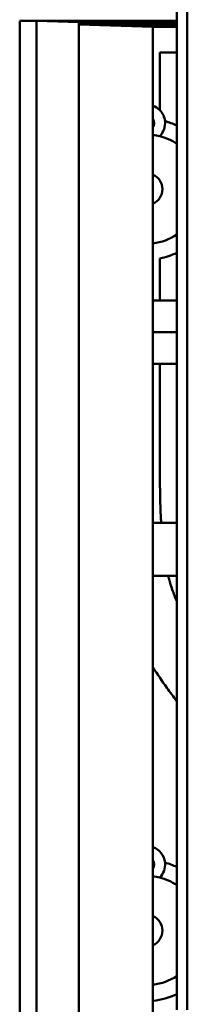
# Model space of a CAD drawing. Header units: millimetres. Extents: x 0 to 4584, y -120 to 1188.
# Tile 54 of 105: x 776 to 792, y 734 to 827. Entities that reach past the tile are written whole.
import ezdxf

# ---------------------------------------------------------------- set-up
doc = ezdxf.new("R2010")
doc.units = ezdxf.units.MM
doc.header["$LTSCALE"] = 2
doc.layers.add('Sichtbar (ISO)', color=7, linetype='Continuous', lineweight=50)

msp = doc.modelspace()

# ---------------------------------------------------------------- linework, layer by layer
at = {"layer": 'Sichtbar (ISO)'}
for p, q in [((790.9721, 920.9063), (790.9721, 733.9063)), ((791.9721, 733.9063), (791.9721, 920.9063)), ((777.7221, 827.3063), (776.1221, 827.3063)), ((776.1221, 577.5063), (776.1221, 827.3063)), ((777.7221, 577.5063), (777.7221, 827.3063)), ((781.7221, 827.1666), (777.7221, 827.3063)), ((777.7221, 577.5063), (777.7221, 827.3063)), ((777.7221, 827.3063), (790.9721, 827.3063)), ((781.6223, 827.3032), (781.6223, 827.1701)), ((781.6223, 827.3032), (790.9721, 827.3032)), ((781.7221, 577.646), (781.7221, 827.1666)), ((781.7221, 827.1635), (790.9721, 827.1635)), ((788.7221, 826.7221), (781.7221, 826.9665)), ((781.8116, 826.9634), (790.9721, 826.9634)), ((788.7221, 607.0906), (788.7221, 826.7221)), ((788.7221, 826.7189), (790.9721, 826.7189)), ((789.3723, 824.3032), (789.3723, 818.8633)), ((790.9721, 824.3032), (789.3723, 824.3032)), ((789.3723, 804.8717), (789.3723, 800.9063)), ((788.7221, 800.9063), (790.9721, 800.9063)), ((788.7221, 797.9063), (790.9721, 797.9063)), ((788.7221, 794.9063), (790.9721, 794.9063)), ((789.3723, 794.9063), (789.3723, 786.7833)), ((788.7221, 779.9063), (790.9721, 779.9063)), ((788.7221, 774.9063), (790.9721, 774.9063))]:
    msp.add_line(p, q, dxfattribs=at)
for centre, radius, start, end in [((788.1223, 817.6386), 1.75, 44.415309, 69.953314), ((788.1223, 817.6386), 1.75, 5.996799, 44.415309), ((788.1223, 817.6386), 0.725, 325.833981, 34.166019), ((788.1223, 817.6386), 1.75, 315.043741, 5.996799), ((788.1223, 811.4032), 6.65, 64.624258, 74.827984), ((788.1223, 811.4032), 5.15, 76.086169, 83.31097), ((788.1223, 811.4032), 5.15, 56.401222, 76.086169), ((788.1223, 811.4032), 1.5, 293.572969, 66.427031), ((788.1223, 811.4032), 5.15, 276.68903, 303.598778), ((788.1223, 811.4032), 6.65, 280.834335, 295.375742), ((788.1223, 747.6386), 1.75, 5.996799, 69.953314), ((788.1223, 747.6386), 0.725, 325.833981, 34.166019), ((788.1223, 747.6386), 1.75, 315.043741, 5.996799), ((788.1223, 741.4032), 6.65, 64.624258, 74.827984), ((788.1223, 741.4032), 5.15, 76.086169, 83.31097), ((788.1223, 741.4032), 5.15, 56.401222, 76.086169), ((788.1223, 741.4032), 1.5, 293.572969, 66.427031), ((788.1223, 741.4032), 5.15, 276.68903, 303.598778), ((788.1223, 741.4032), 6.65, 275.175502, 295.375742)]:
    msp.add_arc(centre, radius, start, end, dxfattribs=at)
for points, knots in [([(789.3723, 786.7833), (789.3739, 785.5064), (789.375, 784.2295), (789.3944, 782.9527), (789.4064, 782.1614), (789.4254, 781.3701), (789.4598, 780.5794), (789.4696, 780.355), (789.4806, 780.1306), (789.4932, 779.9063)], [0, 0, 0, 0, 0.5240729, 0.5240729, 0.5240729, 0.84890986, 0.84890986, 0.84890986, 0.9411011, 0.9411011, 0.9411011, 0.9411011]), ([(790.1648, 774.9063), (790.1916, 774.7987), (790.2195, 774.6913), (790.2484, 774.5842), (790.3387, 774.2507), (790.4396, 773.9201), (790.5514, 773.593), (790.6781, 773.2226), (790.8189, 772.8567), (790.9721, 772.4962)], [0.0162718, 0.0162718, 0.0162718, 0.0162718, 0.022684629, 0.022684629, 0.022684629, 0.042658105, 0.042658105, 0.042658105, 0.065285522, 0.065285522, 0.065285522, 0.065285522]), ([(790.9721, 763.0483), (790.6583, 763.4741), (790.3468, 763.9017), (790.0392, 764.3321), (789.5885, 764.9627), (789.146, 765.5992), (788.7221, 766.2477)], [0.598507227, 0.598507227, 0.598507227, 0.598507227, 0.62367314, 0.62367314, 0.62367314, 0.660541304, 0.660541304, 0.660541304, 0.660541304])]:
    msp.add_open_spline(points, degree=3, knots=knots, dxfattribs=at)

doc.saveas('drawing.dxf')
